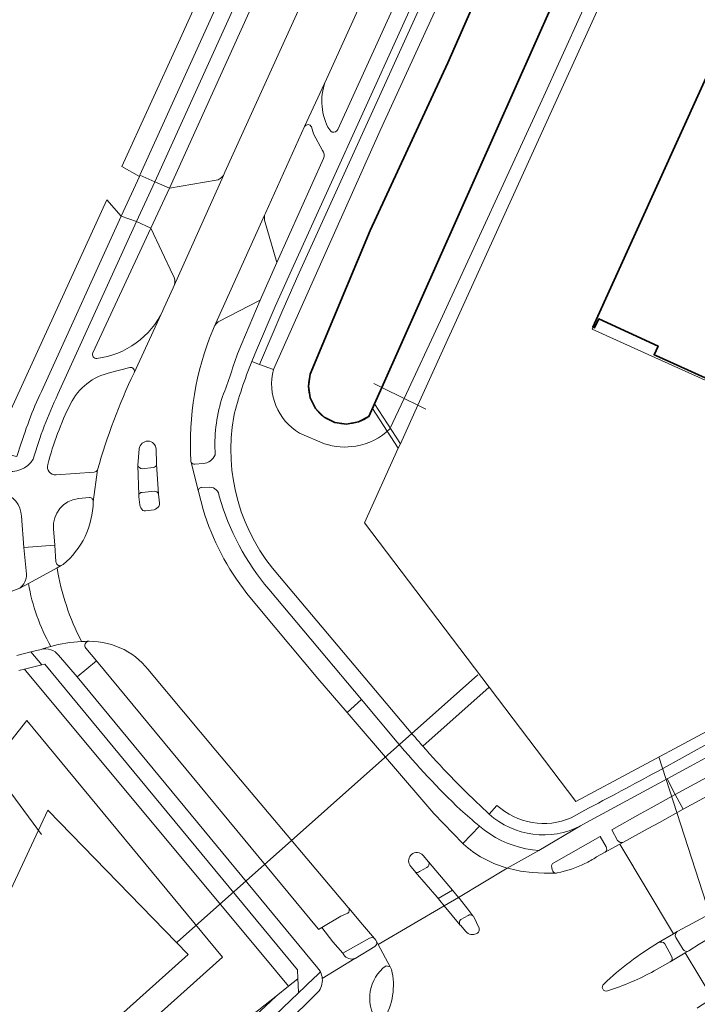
# Model space of a CAD drawing. Extents: x 151587 to 155483, y 462503 to 464608.
# Tile 74 of 236: x 152428 to 152509, y 463931 to 464050. Entities that reach past the tile are written whole.
import ezdxf

# ---------------------------------------------------------------- set-up
doc = ezdxf.new("R2010")
doc.units = 0
doc.header["$LTSCALE"] = 0.5
for name, color, linetype, lineweight in [('B-RO-GK-BESCHOEIING-G', 251, 'GK-BESCHOEIING', 35), ('B-RO-GR-BEPLANTING_CULTUUR_BODEMBEDEKKER-GV', 251, 'CONTINUOUS', 18), ('B-RO-GR-BEPLANTING_CULTUUR_HEESTERS-GV', 251, 'CONTINUOUS', 18), ('B-RO-GR-GROENVOORZIENING-GV', 251, 'CONTINUOUS', 18), ('B-RO-GR-HAAG-GV', 251, 'CONTINUOUS', 13), ('B-RO-IE-TERREINAFSCHEIDING_KUNSTMATIG_HEKWERK-G', 251, 'IE-TERREINAFSCHEIDING-KUNSTMATIG', 18), ('B-RO-KW-KUNSTWERK_DUIKER-G', 251, 'CONTINUOUS', 18), ('B-RO-KW-KUNSTWERK_DUIKER-GV', 251, 'CONTINUOUS', 18), ('B-RO-OG-BEBOUWING-GV', 6, 'CONTINUOUS', 35), ('B-RO-OG-TERREIN_CULTUURSCHEIDING-GV', 251, 'CONTINUOUS', 18), ('B-RO-OG-WATER-GV', 251, 'CONTINUOUS', 18), ('B-RO-OG-WATER_SLOOT-GV', 251, 'CONTINUOUS', 18), ('B-RO-VH-VERHARDING_ASFALT-GV', 251, 'CONTINUOUS', 18), ('B-RO-VH-VERHARDING_BETONSTRAATSTEEN-GV', 251, 'CONTINUOUS', 18), ('B-RO-VH-VERHARDING_TEGEL-GV', 251, 'CONTINUOUS', 18)]:
    doc.layers.add(name, color=color, linetype=linetype, lineweight=lineweight)
doc.linetypes.add('GK-BESCHOEIING', pattern='A,30,-5,[1,NLCS.SHX,S=1,R=0,X=0,Y=0],-5', length=40)
doc.linetypes.add('IE-TERREINAFSCHEIDING-KUNSTMATIG', pattern='A,4,[82,NLCS.SHX,S=0.75,R=90,X=0,Y=0],4,-2', length=10)

msp = doc.modelspace()

# ---------------------------------------------------------------- linework, layer by layer
at = {"layer": 'B-RO-GK-BESCHOEIING-G', "flags": 128}
for points in [[(152470.422, 464003.53), (152469.741, 464002), (152468.472, 464001.349), (152467.027, 464001.073), (152465.623, 464001.286), (152464.334, 464001.93), (152463.299, 464002.983), (152462.666, 464004.26), (152462.43, 464005.675), (152462.664, 464007.109), (152469.882, 464024.443), (152479.234, 464044.671), (152489.815, 464068.736)], [(152494.196, 464056.999), (152471.3, 464005.505)], [(152471.3, 464005.505), (152470.422, 464003.53)]]:
    msp.add_lwpolyline(points, dxfattribs=at)
at = {"layer": 'B-RO-GR-BEPLANTING_CULTUUR_BODEMBEDEKKER-GV', "flags": 128}
for points in [[(152572.047, 463992.498), (152571.85, 463993.936), (152571.066, 463993.588), (152560.332, 463988.824), (152543.417, 463980.812), (152539.731, 463982.111), (152538.538, 463978.646), (152516.745, 463967.386), (152494.667, 463955.579), (152484.218, 463969.361), (152476.22, 463962.251)], [(152504.531, 463959.197), (152511.221, 463962.87)], [(152483.148, 463955.068), (152484.215, 463954.052), (152485.158, 463955.102)], [(152494.127, 463953.604), (152495.751, 463954.506)]]:
    msp.add_lwpolyline(points, dxfattribs=at)
at = {"layer": 'B-RO-GR-BEPLANTING_CULTUUR_BODEMBEDEKKER-GV'}
for points in [[(152476.22, 463962.251, 0.0251388), (152483.148, 463955.068)], [(152495.751, 463954.506, 0.003055), (152504.531, 463959.197)], [(152485.158, 463955.102, 0.2954694), (152494.127, 463953.604)]]:
    msp.add_lwpolyline(points, format="xyb", dxfattribs=at)
at = {"layer": 'B-RO-GR-BEPLANTING_CULTUUR_HEESTERS-GV'}
for points in [[(152455.6, 464008.649, 0.0314267), (152453.424, 464002.024)], [(152461.35, 464000.002, -0.3286882), (152458.21, 464007.665)], [(152453.424, 464002.024, 0.2307624), (152458.941, 463982.726)], [(152472.254, 464000.518, -0.1502767), (152468.159, 463998.44)], [(152468.159, 463998.44, -0.1230988), (152464.391, 463998.718)], [(152475.046, 463963.622, 0.0043267), (152476.22, 463962.251)]]:
    msp.add_lwpolyline(points, format="xyb", dxfattribs=at)
at = {"layer": 'B-RO-GR-BEPLANTING_CULTUUR_HEESTERS-GV', "flags": 128}
for points in [[(152458.21, 464007.665), (152456.536, 464008.296), (152455.6, 464008.649)], [(152476.22, 463962.251), (152484.218, 463969.361), (152469.188, 463989.183), (152473.277, 463998.185), (152473.522, 463998.726), (152475.634, 464003.375), (152473.966, 464004.194), (152472.254, 464000.518)], [(152464.391, 463998.718), (152461.35, 464000.002)], [(152458.941, 463982.726), (152458.95, 463982.715), (152475.046, 463963.622)]]:
    msp.add_lwpolyline(points, dxfattribs=at)
at = {"layer": 'B-RO-GR-GROENVOORZIENING-GV', "flags": 128}
msp.add_lwpolyline([(152528.952, 463968.3), (152522.29, 463964.841), (152515.615, 463961.295), (152506.663, 463956.401), (152507.644, 463954.626), (152513.4, 463957.79), (152519.82, 463961.24), (152532.41, 463967.82), (152539.82, 463971.54), (152551.739, 463977.461)], dxfattribs=at)
at = {"layer": 'B-RO-GR-HAAG-GV', "flags": 128}
msp.add_lwpolyline([(152528.952, 463968.3), (152522.29, 463964.841), (152515.615, 463961.295), (152506.663, 463956.401), (152507.644, 463954.626), (152513.4, 463957.79), (152519.82, 463961.24), (152532.41, 463967.82), (152539.82, 463971.54), (152551.739, 463977.461)], dxfattribs=at)
at = {"layer": 'B-RO-IE-TERREINAFSCHEIDING_KUNSTMATIG_HEKWERK-G', "flags": 128}
for points in [[(152470.314, 464005.99), (152471.3, 464005.505)], [(152471.3, 464005.505), (152473.966, 464004.194)], [(152473.966, 464004.194), (152475.634, 464003.375)], [(152475.634, 464003.375), (152476.585, 464002.907)]]:
    msp.add_lwpolyline(points, dxfattribs=at)
at = {"layer": 'B-RO-KW-KUNSTWERK_DUIKER-G', "flags": 128}
for points in [[(152430.267, 463951.568), (152392.941, 464002.262)], [(152446.607, 463938.585), (152482.88, 463970.857)], [(152516.53, 463924.296), (152504.703, 463960.946)]]:
    msp.add_lwpolyline(points, dxfattribs=at)
at = {"layer": 'B-RO-KW-KUNSTWERK_DUIKER-GV', "flags": 128}
msp.add_lwpolyline([(152470.422, 464003.53), (152470.179, 464002.984), (152473.277, 463998.185), (152473.522, 463998.726)], close=True, dxfattribs=at)
at = {"layer": 'B-RO-OG-BEBOUWING-GV', "flags": 128}
msp.add_lwpolyline([(152520.274, 464064.751), (152496.747, 464012.8), (152496.951, 464012.706), (152497.445, 464013.782), (152504.597, 464010.503), (152504.127, 464009.448), (152504.321, 464009.358), (152539.726, 463993.334)], dxfattribs=at)
at = {"layer": 'B-RO-OG-TERREIN_CULTUURSCHEIDING-GV', "flags": 128}
for points in [[(152439.94, 464032.161), (152442.053, 464030.971), (152442.128, 464031.137), (152490.62, 464138.129), (152489.287, 464141.788), (152488.191, 464138.162), (152486.226, 464133.908), (152476.146, 464112.248), (152466.449, 464090.656), (152458.876, 464073.851), (152446.764, 464047.124)], [(152501.695, 464108.594), (152500.788, 464109.015), (152480.86, 464064.811), (152479.642, 464062.11), (152477.953, 464058.382), (152460.424, 464019.738), (152458.421, 464015.281), (152456.184, 464010.022), (152455.6, 464008.649), (152456.536, 464008.296), (152459.337, 464014.88), (152461.335, 464019.326), (152478.449, 464057.055), (152480.948, 464062.573), (152481.632, 464064.09)], [(152501.695, 464108.594), (152481.632, 464064.09), (152480.948, 464062.573), (152478.449, 464057.055), (152461.335, 464019.326), (152459.337, 464014.88), (152456.536, 464008.296), (152458.21, 464007.665), (152471.082, 464036.505), (152483.113, 464062.707), (152483.54, 464063.636), (152500.675, 464102.705), (152503.017, 464107.98)], [(152430.289, 463972.042), (152428.2, 463971.535), (152428.357, 463971.347), (152458.479, 463935.175), (152460.054, 463933.283), (152461.176, 463934.191), (152461.175, 463934.213), (152461.136, 463935.256), (152430.641, 463972.127)], [(152389.741, 463881.166), (152389.006, 463884.418), (152418.661, 463952.913), (152428.481, 463965.324), (152452.087, 463936.782), (152410.607, 463899.631)]]:
    msp.add_lwpolyline(points, close=True, dxfattribs=at)
for points in [[(152498.066, 464132.148), (152493.096, 464134.4), (152445.679, 464029.547), (152451.302, 464030.5)], [(152452.187, 464031.079), (152452.376, 464031.501), (152497.838, 464131.641), (152498.066, 464132.148)], [(152465.982, 464036.631), (152476.272, 464059.282), (152471.257, 464056.846)], [(152470.749, 464056.276), (152464.601, 464042.713)], [(152461.98, 464036.972), (152457.251, 464026.516), (152457.193, 464026.387)], [(152464.134, 464034.112), (152463.06, 464036.095), (152462.81, 464036.934)], [(152458.61, 464020.599), (152464.262, 464033.12)], [(152430.646, 464005.904), (152439.873, 464026.184), (152438.115, 464028.127), (152425.258, 464000), (152424.559, 463998.471), (152424.421, 463997.77), (152427.261, 463997.171), (152427.817, 463998.79)], [(152457.152, 464025.705), (152458.61, 464020.599)], [(152446.094, 464019.107), (152443.433, 464024.73), (152436.456, 464009.708)], [(152444.891, 464014.8), (152444.895, 464014.808), (152445.01, 464015.063), (152446.127, 464017.539), (152446.245, 464017.802)], [(152453.889, 464009.563), (152454.418, 464010.818), (152456.62, 464016.044), (152451.54, 464013.411)], [(152451.073, 464012.817), (152450.9, 464012.405)], [(152440.897, 464007.922), (152438.564, 464007.305)], [(152448.732, 463996.256), (152449.735, 463996.324)], [(152432.002, 463994.97), (152436.6, 463995.281)], [(152449.168, 463992.968), (152449.729, 463990.791)], [(152450.546, 463993.483), (152449.548, 463993.455)], [(152436.036, 463992.249), (152434.696, 463992.113)], [(152431.7, 463988.47), (152431.84, 463986.503)], [(152431.84, 463986.503), (152431.985, 463984.496)], [(152432.619, 463984.021), (152432.854, 463984.149)], [(152455.028, 463980.66), (152456.782, 463978.534), (152463.57, 463970.42), (152467.096, 463966.308)], [(152467.096, 463966.308), (152468.825, 463967.88), (152457.67, 463981.162)], [(152435.594, 463974.057), (152436.886, 463972.525), (152463.626, 463940.203), (152463.672, 463940.13), (152464.052, 463940.356), (152466.342, 463941.717), (152467.19, 463942.1)], [(152259.662, 463776.08), (152259.482, 463774.65), (152296.055, 463803.689), (152323.299, 463825.353), (152321.556, 463827.553), (152322.845, 463828.57), (152325.229, 463830.351), (152326.479, 463831.345), (152328.111, 463829.179), (152331.39, 463831.787), (152359.568, 463854.028), (152458.564, 463932.077), (152460.054, 463933.283), (152458.479, 463935.175), (152428.357, 463971.347), (152428.2, 463971.535), (152427.524, 463971.371)], [(152467.296, 463942.701), (152467.23, 463942.78), (152454.9, 463957.41), (152451.266, 463961.736), (152443.457, 463971.03)], [(152473.142, 463962.741), (152468.825, 463967.88), (152467.096, 463966.308), (152477.55, 463954.12), (152481.07, 463950.493), (152483.051, 463952.583)], [(152309.807, 463797.474), (152368.765, 463849.249), (152377.796, 463857.241), (152417.256, 463892.162), (152444.14, 463916.24), (152450.84, 463922.51), (152461.23, 463932.47), (152461.202, 463933.504), (152461.176, 463934.191), (152460.054, 463933.283), (152458.564, 463932.077), (152445.292, 463919.645), (152428.472, 463904.627), (152389.465, 463870.1), (152349.682, 463835.038)], [(152349.682, 463835.038), (152389.465, 463870.1), (152428.472, 463904.627), (152445.292, 463919.645), (152458.564, 463932.077), (152359.568, 463854.028)]]:
    msp.add_lwpolyline(points, dxfattribs=at)
at = {"layer": 'B-RO-OG-TERREIN_CULTUURSCHEIDING-GV'}
for points in [[(152464.601, 464042.713, 0.2210294), (152464.795, 464036.913)], [(152462.81, 464036.934, 0.6385397), (152461.98, 464036.972)], [(152464.795, 464036.913, 0.1528824), (152465.312, 464036.318)], [(152465.312, 464036.318, 0.4077285), (152465.982, 464036.631)], [(152464.262, 464033.12, 0.2943961), (152464.134, 464034.112)], [(152451.302, 464030.5, 0.2022037), (152452.187, 464031.079)], [(152457.193, 464026.387, 0.1510095), (152457.152, 464025.705)], [(152446.245, 464017.802, 0.2244422), (152446.094, 464019.107)], [(152436.938, 464009.021, 0.2599633), (152444.891, 464014.8)], [(152451.54, 464013.411, 0.119676), (152451.073, 464012.817)], [(152450.9, 464012.405, 0.1127689), (152448.261, 463996.648)], [(152436.456, 464009.708, 0.6082582), (152436.938, 464009.021)], [(152451.971, 464004.073, 0.0051125), (152453.889, 464009.563)], [(152441.411, 464007.277, 0.6169289), (152440.897, 464007.922)], [(152438.564, 464007.305, 0.2287251), (152433.75, 464003.528)], [(152437.023, 463995.595, -0.0424498), (152441.411, 464007.277)], [(152427.817, 463998.79, -0.0383479), (152430.646, 464005.904)], [(152433.75, 464003.528, 0.0517102), (152431.004, 463996.218)], [(152451.197, 463997.398, -0.0892865), (152451.971, 464004.073)], [(152449.735, 463996.324, 0.284673), (152451.197, 463997.398)], [(152431.004, 463996.218, 0.5324472), (152432.002, 463994.97)], [(152448.261, 463996.648, 0.1118404), (152448.305, 463996.469)], [(152448.305, 463996.469, 0.3308334), (152448.732, 463996.256)], [(152436.6, 463995.281, 0.2729779), (152437.023, 463995.595)], [(152449.548, 463993.455, 0.4601737), (152449.168, 463992.968)], [(152451.686, 463992.385, 0.3932039), (152450.546, 463993.483)], [(152434.696, 463992.113, 0.4008086), (152431.7, 463988.47)], [(152432.854, 463984.149, 0.2195306), (152436.485, 463991.724)], [(152436.485, 463991.724, 0.4209452), (152436.036, 463992.249)], [(152457.67, 463981.162, -0.1078084), (152451.686, 463992.385)], [(152449.729, 463990.791, 0.0912707), (152455.028, 463980.66)], [(152431.985, 463984.496, 0.4751324), (152432.619, 463984.021)], [(152435.985, 463974.89, 0.6373419), (152435.594, 463974.057)], [(152443.457, 463971.03, 0.2476073), (152435.985, 463974.89)], [(152480.763, 463954.58, -0.0292743), (152473.142, 463962.741)], [(152483.051, 463952.583, 0.0039649), (152480.763, 463954.58)], [(152467.19, 463942.1, 0.3995257), (152467.296, 463942.701)]]:
    msp.add_lwpolyline(points, format="xyb", dxfattribs=at)
at = {"layer": 'B-RO-OG-WATER-GV', "flags": 128}
for points in [[(152469.749, 464002.017), (152470.179, 464002.984), (152470.422, 464003.53), (152471.3, 464005.505), (152494.196, 464056.999), (152508.268, 464087.828), (152514.964, 464102.497), (152513.142, 464103.322), (152506.807, 464106.242), (152489.815, 464068.736)], [(152489.815, 464068.736), (152479.234, 464044.671), (152469.882, 464024.443), (152462.664, 464007.109)]]:
    msp.add_lwpolyline(points, dxfattribs=at)
for points in [[(152520.696, 464065.683), (152526.273, 464078.001), (152512.398, 464084.317), (152475.634, 464003.375), (152473.522, 463998.726), (152473.277, 463998.185), (152469.188, 463989.183), (152484.218, 463969.361), (152494.667, 463955.579), (152516.745, 463967.386), (152538.538, 463978.646), (152539.731, 463982.111), (152543.417, 463980.812), (152560.332, 463988.824), (152571.066, 463993.588), (152570.849, 463994.779), (152569.331, 463996.511), (152554.911, 464002.466), (152548.839, 463989.04), (152503.408, 464009.504), (152496.636, 464012.554), (152496.747, 464012.8), (152520.274, 464064.751)], [(152431.021, 463954.511), (152407.255, 463903.674), (152408.612, 463901.872), (152447.937, 463937.093)]]:
    msp.add_lwpolyline(points, close=True, dxfattribs=at)
at = {"layer": 'B-RO-OG-WATER-GV'}
msp.add_lwpolyline([(152462.664, 464007.109, 0.7392042), (152469.749, 464002.017)], format="xyb", dxfattribs=at)
at = {"layer": 'B-RO-OG-WATER_SLOOT-GV', "flags": 128}
for points in [[(152511.06, 464126.098), (152503.017, 464107.98), (152500.675, 464102.705), (152483.54, 464063.636), (152483.113, 464062.707), (152471.082, 464036.505), (152458.21, 464007.665)], [(152462.664, 464007.109), (152469.882, 464024.443), (152479.234, 464044.671), (152489.815, 464068.736), (152506.807, 464106.242), (152514.384, 464122.968), (152516.103, 464124.461), (152517.562, 464124.896), (152518.857, 464124.867), (152519.767, 464124.811), (152520.326, 464124.277), (152521.236, 464123.677), (152521.852, 464122.554)], [(152472.254, 464000.518), (152473.966, 464004.194), (152478.344, 464013.594), (152490.603, 464040.208), (152497.745, 464055.94), (152507.433, 464077.683), (152511.559, 464086.365), (152518.993, 464102.006), (152526.173, 464120.43)], [(152522.632, 464119.429), (152514.964, 464102.497), (152508.268, 464087.828), (152494.196, 464056.999), (152471.3, 464005.505), (152470.422, 464003.53), (152470.179, 464002.984), (152469.749, 464002.017)], [(152461.35, 464000.002), (152464.391, 463998.718)]]:
    msp.add_lwpolyline(points, dxfattribs=at)
at = {"layer": 'B-RO-OG-WATER_SLOOT-GV'}
for points in [[(152458.21, 464007.665, 0.3286882), (152461.35, 464000.002)], [(152469.749, 464002.017, -0.7392042), (152462.664, 464007.109)], [(152468.159, 463998.44, 0.1502767), (152472.254, 464000.518)], [(152464.391, 463998.718, 0.1230988), (152468.159, 463998.44)]]:
    msp.add_lwpolyline(points, format="xyb", dxfattribs=at)
at = {"layer": 'B-RO-OG-WATER_SLOOT-GV', "flags": 128}
for points in [[(152410.607, 463899.631), (152452.087, 463936.782), (152428.481, 463965.324), (152418.661, 463952.913), (152389.006, 463884.418), (152389.741, 463881.166)], [(152431.021, 463954.511), (152447.937, 463937.093), (152408.612, 463901.872), (152407.255, 463903.674)]]:
    msp.add_lwpolyline(points, close=True, dxfattribs=at)
at = {"layer": 'B-RO-VH-VERHARDING_ASFALT-GV', "flags": 128}
for points in [[(152450.9, 464012.405), (152451.073, 464012.817), (152457.193, 464026.387), (152457.251, 464026.516), (152461.98, 464036.972), (152464.601, 464042.713), (152470.749, 464056.276), (152476.734, 464069.532), (152480.241, 464077.276), (152498.769, 464118.164), (152503.576, 464128.708), (152503.701, 464128.962), (152503.814, 464129.221), (152503.911, 464129.486), (152503.994, 464129.671), (152504.554, 464130.388), (152505.169, 464131.057), (152505.837, 464131.674), (152506.553, 464132.234), (152507.313, 464132.735), (152508.11, 464133.172), (152508.94, 464133.543), (152508.966, 464133.553)], [(152498.066, 464132.148), (152497.838, 464131.641), (152452.376, 464031.501), (152452.187, 464031.079), (152446.245, 464017.802), (152446.127, 464017.539), (152445.01, 464015.063), (152444.895, 464014.808), (152444.891, 464014.8), (152441.411, 464007.277)], [(152441.987, 463992.547), (152441.862, 463996.102), (152442.043, 463998.119)], [(152444.088, 463998.077), (152444.131, 463996.34), (152444.136, 463996.267), (152444.361, 463992.656), (152444.489, 463991.552)], [(152449.729, 463990.791), (152449.168, 463992.968), (152448.305, 463996.469)], [(152437.023, 463995.595), (152436.485, 463991.724)], [(152442.093, 463991.361), (152441.994, 463992.335), (152441.987, 463992.547)], [(152443.824, 463990.77), (152442.787, 463990.623)], [(152431.985, 463984.496), (152431.84, 463986.503), (152428.14, 463986.209), (152428.435, 463983.002)], [(152507.644, 463954.626), (152504.768, 463953.045), (152503.418, 463952.303), (152500.429, 463950.66), (152499.98, 463950.413), (152506.476, 463939.615), (152506.908, 463939.871), (152508.175, 463940.57), (152527.484, 463950.925), (152551.807, 463963.252), (152571.777, 463973.202), (152580.391, 463977.956), (152584.896, 463980.118), (152581.24, 463987.062), (152578.312, 463985.724), (152575.072, 463984.658), (152564.694, 463981.836), (152559.348, 463980.462)], [(152432.854, 463984.149), (152432.619, 463984.021), (152432.136, 463983.757)], [(152427.622, 463981.296), (152428.666, 463981.865), (152432.136, 463983.757), (152432.619, 463984.021)], [(152432.136, 463983.757), (152428.666, 463981.865)], [(152428.666, 463981.865), (152427.622, 463981.296), (152426.6, 463980.887), (152420.706, 463979.113), (152419.676, 463978.806), (152418.681, 463978.402), (152417.729, 463977.903), (152416.83, 463977.315), (152415.992, 463976.643), (152415.222, 463975.893), (152414.528, 463975.073), (152414.078, 463974.541), (152411.432, 463968.747), (152410.705, 463967.268), (152410.155, 463966.065), (152399.069, 463942.11)], [(152481.15, 463950.41), (152481.07, 463950.493), (152477.55, 463954.12), (152467.096, 463966.308), (152463.57, 463970.42), (152456.782, 463978.534), (152455.028, 463980.66)], [(152551.739, 463977.461), (152539.82, 463971.54), (152532.41, 463967.82), (152519.82, 463961.24), (152513.4, 463957.79), (152507.644, 463954.626)], [(152427.294, 463973.183), (152428.972, 463973.608), (152430.193, 463973.917)], [(152436.886, 463972.525), (152435.594, 463974.057)], [(152432.317, 463973.203), (152434.532, 463970.599), (152436.886, 463972.525)], [(152443.457, 463971.03), (152451.266, 463961.736), (152454.9, 463957.41), (152467.23, 463942.78), (152467.296, 463942.701), (152468.953, 463940.734), (152470.387, 463939.031), (152470.56, 463938.83), (152470.65, 463938.661), (152470.835, 463938.316), (152478.806, 463942.974), (152478.285, 463943.624), (152477.952, 463944.013), (152475.31, 463947.098), (152475.293, 463947.115)], [(152504.67, 463938.546), (152506.476, 463939.615), (152499.98, 463950.413), (152498.143, 463949.403), (152497.19, 463948.88)], [(152474.761, 463949.07), (152474.861, 463949.16)], [(152476.26, 463949.06), (152476.925, 463948.29), (152476.931, 463948.279), (152479.803, 463944.886), (152480.54, 463943.98), (152486.416, 463947.542), (152486.149, 463947.608)], [(152475.22, 463947.22), (152474.781, 463947.74)], [(152492.273, 463946.939), (152490.849, 463946.904), (152489.426, 463946.985), (152488.015, 463947.181), (152486.625, 463947.491), (152486.416, 463947.542), (152480.54, 463943.98), (152480.659, 463943.853), (152481.659, 463942.6), (152482.265, 463941.79)], [(152481.42, 463939.88), (152480.76, 463940.64), (152480.75, 463940.655), (152478.806, 463942.974), (152470.835, 463938.316), (152472.283, 463935.612), (152472.453, 463935.294)], [(152482.37, 463941.65), (152483.019, 463940.283)], [(152482.84, 463939.7), (152482.68, 463939.62)], [(152506.908, 463939.871), (152506.476, 463939.615), (152504.67, 463938.546)], [(152507.61, 463937.712), (152506.747, 463939.164)], [(152470.43, 463938.08), (152468.06, 463936.63), (152468.046, 463936.625), (152468.036, 463936.622), (152464.109, 463934.218)], [(152471.794, 463935.752), (152472.283, 463935.612), (152470.835, 463938.316), (152470.65, 463938.661)], [(152505.397, 463938.408), (152506.227, 463936.902)], [(152509.573, 463938.344), (152508.305, 463937.565), (152508.291, 463937.557), (152507.86, 463937.299), (152511.156, 463931.846)], [(152509.299, 463930.651), (152509.338, 463930.682), (152511.156, 463931.846), (152507.86, 463937.299), (152506.067, 463936.226), (152506.051, 463936.216), (152504.123, 463935.135)], [(152506.067, 463936.226), (152507.86, 463937.299), (152508.291, 463937.557)], [(152463.584, 463932.562), (152462.001, 463930.984), (152445.65, 463915.41), (152438.785, 463909.378), (152418.565, 463891.267), (152393.812, 463869.23), (152378.814, 463856.089), (152339.716, 463821.827), (152284.067, 463772.639), (152274.302, 463763.882), (152275.897, 463761.989), (152329.691, 463809.54), (152370.04, 463845.137), (152380.414, 463854.271)]]:
    msp.add_lwpolyline(points, dxfattribs=at)
at = {"layer": 'B-RO-VH-VERHARDING_ASFALT-GV'}
for points in [[(152448.261, 463996.648, -0.1127689), (152450.9, 464012.405)], [(152441.411, 464007.277, 0.0424498), (152437.023, 463995.595)], [(152442.043, 463998.119, -0.9183417), (152444.088, 463998.077)], [(152448.305, 463996.469, -0.1118404), (152448.261, 463996.648)], [(152436.485, 463991.724, -0.2195306), (152432.854, 463984.149)], [(152442.486, 463990.688, -0.2306274), (152442.093, 463991.361)], [(152444.42, 463991.218, -0.1668444), (152443.824, 463990.77)], [(152444.489, 463991.552, -0.1408909), (152444.42, 463991.218)], [(152442.787, 463990.623, -0.2560693), (152442.486, 463990.688)], [(152455.028, 463980.66, -0.0912707), (152449.729, 463990.791)], [(152432.619, 463984.021, -0.4751324), (152431.985, 463984.496)], [(152428.435, 463983.002, -0.2338475), (152427.622, 463981.296)], [(152432.136, 463983.757, 0.0808622), (152435.081, 463974.87)], [(152435.081, 463974.87, -0.0808622), (152432.136, 463983.757)], [(152431.36, 463974.28, -0.0817732), (152428.666, 463981.865)], [(152428.666, 463981.865, 0.0817732), (152431.36, 463974.28)], [(152435.081, 463974.87, 0.0546617), (152431.36, 463974.28)], [(152431.36, 463974.28, -0.0546617), (152435.081, 463974.87)], [(152435.081, 463974.87, -0.0132678), (152435.985, 463974.89)], [(152435.985, 463974.89, 0.0132678), (152435.081, 463974.87)], [(152435.594, 463974.057, -0.6373419), (152435.985, 463974.89)], [(152435.985, 463974.89, -0.2476073), (152443.457, 463971.03)], [(152430.193, 463973.917, -0.0181086), (152431.36, 463974.28)], [(152431.36, 463974.28, 0.0181086), (152430.193, 463973.917)], [(152430.193, 463973.917, -0.3031324), (152432.317, 463973.203)], [(152486.149, 463947.608, -0.1116423), (152481.15, 463950.41)], [(152474.781, 463947.74, -0.3759453), (152474.761, 463949.07)], [(152474.861, 463949.16, -0.4403639), (152476.26, 463949.06)], [(152497.19, 463948.88, -0.0298429), (152495.778, 463948.084)], [(152495.778, 463948.084, -0.0646269), (152492.432, 463946.95)], [(152475.293, 463947.115, -0.0890322), (152475.22, 463947.22)], [(152492.432, 463946.95, -0.0818046), (152492.273, 463946.939)], [(152482.265, 463941.79, -0.0937144), (152482.37, 463941.65)], [(152483.019, 463940.283, -0.3142854), (152482.84, 463939.7)], [(152482.68, 463939.62, -0.3411552), (152481.42, 463939.88)], [(152506.747, 463939.164, -0.4058315), (152506.908, 463939.871)], [(152470.65, 463938.661, -0.3784839), (152470.43, 463938.08)], [(152498.04, 463933.531, -0.0562492), (152504.67, 463938.546)], [(152504.67, 463938.546, -0.3713259), (152505.397, 463938.408)], [(152506.227, 463936.902, -0.4113093), (152506.067, 463936.226)], [(152508.291, 463937.557, -0.3921433), (152507.61, 463937.712)], [(152470.683, 463929.141, -0.4070679), (152471.794, 463935.752)], [(152464.109, 463934.218, -0.2058993), (152463.584, 463932.562)], [(152472.453, 463935.294, -0.1986475), (152471.538, 463929.258)], [(152504.123, 463935.135, -0.0506431), (152498.518, 463932.739)], [(152497.919, 463932.97, -0.3437984), (152498.04, 463933.531)], [(152498.518, 463932.739, -0.3994648), (152497.919, 463932.97)]]:
    msp.add_lwpolyline(points, format="xyb", dxfattribs=at)
at = {"layer": 'B-RO-VH-VERHARDING_BETONSTRAATSTEEN-GV', "flags": 128}
for points in [[(152451.302, 464030.5), (152445.679, 464029.547)], [(152446.245, 464017.802), (152452.187, 464031.079)], [(152445.679, 464029.547), (152443.433, 464024.73), (152446.094, 464019.107)], [(152457.193, 464026.387), (152451.073, 464012.817)], [(152451.54, 464013.411), (152456.62, 464016.044), (152458.61, 464020.599), (152457.152, 464025.705)], [(152442.043, 463998.119), (152441.862, 463996.102)], [(152444.136, 463996.267), (152444.131, 463996.34), (152444.088, 463998.077)], [(152442.375, 463995.707), (152443.71, 463995.842)], [(152441.987, 463992.547), (152441.994, 463992.335), (152442.093, 463991.361)], [(152443.82, 463993.002), (152442.381, 463992.847)], [(152444.489, 463991.552), (152444.361, 463992.656)], [(152442.787, 463990.623), (152443.824, 463990.77)], [(152508.291, 463937.557), (152508.305, 463937.565), (152509.573, 463938.344), (152520.178, 463944.531), (152547.228, 463959.427), (152557.647, 463964.986), (152572.368, 463972.419), (152590.575, 463980.924), (152589.882, 463982.51), (152584.896, 463980.118), (152580.391, 463977.956), (152571.777, 463973.202), (152551.807, 463963.252), (152527.484, 463950.925), (152508.175, 463940.57), (152506.908, 463939.871)], [(152499.028, 463952.139), (152502.451, 463954.074), (152503.77, 463954.82), (152506.663, 463956.401), (152505.684, 463958.313), (152496.417, 463953.285), (152495.261, 463952.615), (152490.222, 463949.644), (152486.416, 463947.542), (152486.625, 463947.491), (152488.015, 463947.181), (152489.426, 463946.985), (152490.849, 463946.904), (152492.273, 463946.939)], [(152500.429, 463950.66), (152503.418, 463952.303), (152504.768, 463953.045), (152507.644, 463954.626), (152506.663, 463956.401), (152503.77, 463954.82), (152502.451, 463954.074)], [(152502.451, 463954.074), (152499.028, 463952.139), (152499.703, 463950.874)], [(152499.703, 463950.874), (152499.028, 463952.139)], [(152497.604, 463951.334), (152492.018, 463948.175)], [(152492.018, 463948.175), (152497.604, 463951.334), (152498.336, 463950.09)], [(152498.336, 463950.09), (152497.604, 463951.334)], [(152498.143, 463949.403), (152499.98, 463950.413), (152500.429, 463950.66)], [(152474.861, 463949.16), (152474.761, 463949.07)], [(152476.931, 463948.279), (152476.925, 463948.29), (152476.26, 463949.06)], [(152497.19, 463948.88), (152498.143, 463949.403)], [(152474.781, 463947.74), (152475.22, 463947.22)], [(152475.85, 463947.12), (152476.72, 463947.62)], [(152491.77, 463947.605), (152491.84, 463947.32)], [(152491.84, 463947.32), (152491.77, 463947.605)], [(152475.293, 463947.115), (152475.31, 463947.098)], [(152481.681, 463941.82), (152480.831, 463941.35)], [(152483.019, 463940.283), (152482.37, 463941.65)], [(152480.75, 463940.655), (152480.76, 463940.64), (152481.42, 463939.88)], [(152469.801, 463939.08), (152466.6, 463937.26), (152466.7, 463937.07)], [(152470.65, 463938.661), (152470.56, 463938.83), (152470.387, 463939.031)], [(152482.68, 463939.62), (152482.84, 463939.7)], [(152506.747, 463939.164), (152507.61, 463937.712)], [(152468.036, 463936.622), (152468.046, 463936.625), (152468.06, 463936.63), (152470.43, 463938.08)], [(152506.227, 463936.902), (152505.397, 463938.408)], [(152472.453, 463935.294), (152472.283, 463935.612), (152471.794, 463935.752)], [(152504.123, 463935.135), (152506.051, 463936.216), (152506.067, 463936.226)]]:
    msp.add_lwpolyline(points, dxfattribs=at)
at = {"layer": 'B-RO-VH-VERHARDING_BETONSTRAATSTEEN-GV'}
for points in [[(152452.187, 464031.079, -0.2022037), (152451.302, 464030.5)], [(152457.152, 464025.705, -0.1510095), (152457.193, 464026.387)], [(152446.094, 464019.107, -0.2244422), (152446.245, 464017.802)], [(152451.073, 464012.817, -0.119676), (152451.54, 464013.411)], [(152444.088, 463998.077, 0.9183417), (152442.043, 463998.119)], [(152441.862, 463996.102, 0.2622655), (152442.375, 463995.707)], [(152443.71, 463995.842, 0.4007061), (152444.136, 463996.267)], [(152442.381, 463992.847, 0.3570454), (152441.987, 463992.547)], [(152444.361, 463992.656, 0.3101624), (152443.82, 463993.002)], [(152442.093, 463991.361, 0.2306274), (152442.486, 463990.688)], [(152443.824, 463990.77, 0.1668444), (152444.42, 463991.218)], [(152444.42, 463991.218, 0.1408909), (152444.489, 463991.552)], [(152442.486, 463990.688, 0.2560693), (152442.787, 463990.623)], [(152499.703, 463950.874, 0.3470025), (152500.429, 463950.66)], [(152500.429, 463950.66, -0.3470025), (152499.703, 463950.874)], [(152498.143, 463949.403, 0.4178997), (152498.336, 463950.09)], [(152498.336, 463950.09, -0.4178997), (152498.143, 463949.403)], [(152474.761, 463949.07, 0.3759453), (152474.781, 463947.74)], [(152476.26, 463949.06, 0.4403639), (152474.861, 463949.16)], [(152495.778, 463948.084, 0.0298429), (152497.19, 463948.88)], [(152476.72, 463947.62, 0.4085786), (152476.931, 463948.279)], [(152492.018, 463948.175, 0.3329057), (152491.77, 463947.605)], [(152491.77, 463947.605, -0.3329057), (152492.018, 463948.175)], [(152491.84, 463947.32, 0.3267042), (152492.273, 463946.939)], [(152492.273, 463946.939, -0.3267042), (152491.84, 463947.32)], [(152492.432, 463946.95, 0.0646269), (152495.778, 463948.084)], [(152475.22, 463947.22, 0.0890322), (152475.293, 463947.115)], [(152475.31, 463947.098, 0.4111842), (152475.85, 463947.12)], [(152492.273, 463946.939, 0.0818046), (152492.432, 463946.95)], [(152480.831, 463941.35, 0.381314), (152480.75, 463940.655)], [(152482.265, 463941.79, 0.3561047), (152481.681, 463941.82)], [(152482.37, 463941.65, 0.0937144), (152482.265, 463941.79)], [(152482.84, 463939.7, 0.3142854), (152483.019, 463940.283)], [(152470.387, 463939.031, 0.3053244), (152469.801, 463939.08)], [(152481.42, 463939.88, 0.3411552), (152482.68, 463939.62)], [(152506.908, 463939.871, 0.4058315), (152506.747, 463939.164)], [(152470.43, 463938.08, 0.3784839), (152470.65, 463938.661)], [(152504.67, 463938.546, 0.0562492), (152498.04, 463933.531)], [(152505.397, 463938.408, 0.3713259), (152504.67, 463938.546)], [(152466.7, 463937.07, 0.3384207), (152468.036, 463936.622)], [(152506.067, 463936.226, 0.4113093), (152506.227, 463936.902)], [(152507.61, 463937.712, 0.3921433), (152508.291, 463937.557)], [(152471.794, 463935.752, 0.4070679), (152470.683, 463929.141)], [(152471.538, 463929.258, 0.1986475), (152472.453, 463935.294)], [(152498.518, 463932.739, 0.0506431), (152504.123, 463935.135)], [(152498.04, 463933.531, 0.3437984), (152497.919, 463932.97)], [(152497.919, 463932.97, 0.3994648), (152498.518, 463932.739)]]:
    msp.add_lwpolyline(points, format="xyb", dxfattribs=at)
at = {"layer": 'B-RO-VH-VERHARDING_BETONSTRAATSTEEN-GV', "flags": 128}
msp.add_lwpolyline([(152480.54, 463943.98), (152479.803, 463944.886), (152478.08, 463943.88), (152478.285, 463943.624), (152478.806, 463942.974)], close=True, dxfattribs=at)
at = {"layer": 'B-RO-VH-VERHARDING_TEGEL-GV', "flags": 128}
for points in [[(152442.128, 464031.137), (152443.93, 464030.324), (152493.542, 464139.836), (152489.287, 464141.788), (152490.62, 464138.129)], [(152493.542, 464139.836), (152443.93, 464030.324), (152445.679, 464029.547), (152493.096, 464134.4), (152495.311, 464139.314), (152493.674, 464140.126), (152493.645, 464140.063)], [(152441.713, 464025.536), (152443.93, 464030.324), (152442.128, 464031.137), (152442.053, 464030.971), (152439.873, 464026.184)], [(152443.433, 464024.73), (152445.679, 464029.547), (152443.93, 464030.324), (152441.713, 464025.536)]]:
    msp.add_lwpolyline(points, close=True, dxfattribs=at)
for points in [[(152455.6, 464008.649), (152456.184, 464010.022), (152458.421, 464015.281), (152460.424, 464019.738), (152477.953, 464058.382), (152479.642, 464062.11), (152480.86, 464064.811), (152500.788, 464109.015), (152509.047, 464127.335), (152510.503, 464130.532), (152508.795, 464131.256)], [(152508.795, 464131.256), (152507.444, 464128.031), (152507.435, 464128.01), (152477.973, 464062.974), (152476.272, 464059.282), (152465.982, 464036.631)], [(152464.601, 464042.713), (152461.98, 464036.972)], [(152462.81, 464036.934), (152463.06, 464036.095), (152464.134, 464034.112)], [(152464.262, 464033.12), (152458.61, 464020.599), (152456.62, 464016.044), (152454.418, 464010.818), (152453.889, 464009.563)], [(152439.873, 464026.184), (152430.646, 464005.904)], [(152432.225, 464004.69), (152441.713, 464025.536), (152439.873, 464026.184)], [(152436.456, 464009.708), (152443.433, 464024.73), (152441.713, 464025.536), (152432.225, 464004.69)], [(152441.411, 464007.277), (152444.891, 464014.8)], [(152438.564, 464007.305), (152440.897, 464007.922)], [(152427.817, 463998.79), (152427.261, 463997.171), (152424.421, 463997.77), (152424.144, 463997.828), (152422.165, 463998.246), (152406.205, 464001.613), (152405.572, 464001.084), (152406.205, 464000.307)], [(152441.862, 463996.102), (152441.987, 463992.547)], [(152444.361, 463992.656), (152444.136, 463996.267)], [(152448.305, 463996.469), (152449.168, 463992.968)], [(152449.735, 463996.324), (152448.732, 463996.256)], [(152436.6, 463995.281), (152432.002, 463994.97)], [(152436.485, 463991.724), (152437.023, 463995.595)], [(152443.71, 463995.842), (152442.375, 463995.707)], [(152442.381, 463992.847), (152443.82, 463993.002)], [(152449.548, 463993.455), (152450.546, 463993.483)], [(152434.696, 463992.113), (152436.036, 463992.249)], [(152427.839, 463989.974), (152428.14, 463986.209), (152431.84, 463986.503), (152431.7, 463988.47)], [(152428.435, 463983.002), (152428.14, 463986.209), (152427.839, 463989.974)], [(152475.046, 463963.622), (152458.95, 463982.715), (152458.941, 463982.726)], [(152457.67, 463981.162), (152468.825, 463967.88), (152473.142, 463962.741)], [(152428.2, 463971.535), (152430.289, 463972.042), (152428.972, 463973.608), (152427.294, 463973.183)], [(152430.193, 463973.917), (152428.972, 463973.608), (152430.289, 463972.042), (152430.641, 463972.127), (152461.136, 463935.256), (152461.175, 463934.213), (152461.176, 463934.191), (152461.202, 463933.504), (152461.23, 463932.47), (152462.019, 463933.231), (152462.334, 463933.533), (152463.597, 463934.738), (152463.878, 463935.005)], [(152463.566, 463935.463), (152434.532, 463970.599), (152432.317, 463973.203)], [(152466.7, 463937.07), (152466.6, 463937.26), (152465.374, 463938.649), (152464.052, 463940.356), (152463.672, 463940.13), (152463.626, 463940.203), (152436.886, 463972.525), (152434.532, 463970.599), (152463.566, 463935.463)], [(152427.524, 463971.371), (152428.2, 463971.535)], [(152495.261, 463952.615), (152496.417, 463953.285), (152505.684, 463958.313), (152508.509, 463959.845), (152514.681, 463963.19), (152521.735, 463966.926), (152529.801, 463971.1)], [(152529.801, 463971.1), (152521.735, 463966.926), (152514.681, 463963.19), (152508.509, 463959.845), (152505.684, 463958.313), (152506.663, 463956.401), (152515.615, 463961.295), (152522.29, 463964.841), (152528.952, 463968.3)], [(152511.221, 463962.87), (152504.531, 463959.197)], [(152484.215, 463954.052), (152483.148, 463955.068)], [(152485.158, 463955.102), (152484.215, 463954.052)], [(152495.751, 463954.506), (152494.127, 463953.604)], [(152490.222, 463949.644), (152489.437, 463949.732), (152488.661, 463949.867), (152487.896, 463950.05), (152487.142, 463950.28), (152486.405, 463950.557), (152485.686, 463950.878), (152484.988, 463951.243), (152484.314, 463951.65), (152483.667, 463952.099), (152483.051, 463952.583), (152481.07, 463950.493), (152481.15, 463950.41)], [(152483.051, 463952.583), (152483.667, 463952.099), (152484.314, 463951.65), (152484.988, 463951.243), (152485.686, 463950.878), (152486.405, 463950.557), (152487.142, 463950.28), (152487.896, 463950.05), (152488.661, 463949.867), (152489.437, 463949.732), (152490.222, 463949.644), (152495.261, 463952.615)], [(152486.149, 463947.608), (152486.416, 463947.542), (152490.222, 463949.644)], [(152476.72, 463947.62), (152475.85, 463947.12)], [(152478.285, 463943.624), (152478.08, 463943.88), (152479.803, 463944.886), (152476.931, 463948.279)], [(152475.31, 463947.098), (152477.952, 463944.013), (152478.285, 463943.624)], [(152480.54, 463943.98), (152478.806, 463942.974), (152480.75, 463940.655)], [(152482.265, 463941.79), (152481.659, 463942.6), (152480.659, 463943.853), (152480.54, 463943.98)], [(152470.387, 463939.031), (152468.953, 463940.734), (152467.296, 463942.701)], [(152467.19, 463942.1), (152466.342, 463941.717), (152464.052, 463940.356), (152465.374, 463938.649), (152466.6, 463937.26), (152469.801, 463939.08)], [(152480.831, 463941.35), (152481.681, 463941.82)], [(152464.109, 463934.218), (152468.036, 463936.622)], [(152463.878, 463935.005), (152463.597, 463934.738), (152462.334, 463933.533), (152462.019, 463933.231), (152461.23, 463932.47), (152450.84, 463922.51), (152444.14, 463916.24), (152417.256, 463892.162), (152377.796, 463857.241), (152368.765, 463849.249), (152309.807, 463797.474), (152277.39, 463768.866), (152273.305, 463765.064), (152274.302, 463763.882), (152284.067, 463772.639), (152339.716, 463821.827), (152378.814, 463856.089), (152393.812, 463869.23), (152418.565, 463891.267), (152438.785, 463909.378), (152445.65, 463915.41), (152462.001, 463930.984), (152463.584, 463932.562)]]:
    msp.add_lwpolyline(points, dxfattribs=at)
at = {"layer": 'B-RO-VH-VERHARDING_TEGEL-GV'}
for points in [[(152464.795, 464036.913, -0.2210294), (152464.601, 464042.713)], [(152461.98, 464036.972, -0.6385397), (152462.81, 464036.934)], [(152465.312, 464036.318, -0.1528824), (152464.795, 464036.913)], [(152465.982, 464036.631, -0.4077285), (152465.312, 464036.318)], [(152464.134, 464034.112, -0.2943961), (152464.262, 464033.12)], [(152444.891, 464014.8, -0.2599633), (152436.938, 464009.021)], [(152436.938, 464009.021, -0.6082582), (152436.456, 464009.708)], [(152453.889, 464009.563, -0.0051125), (152451.971, 464004.073)], [(152440.897, 464007.922, -0.6169289), (152441.411, 464007.277)], [(152453.424, 464002.024, -0.0314267), (152455.6, 464008.649)], [(152433.75, 464003.528, -0.2287251), (152438.564, 464007.305)], [(152430.646, 464005.904, 0.0383479), (152427.817, 463998.79)], [(152432.225, 464004.69, 0.0363836), (152429.243, 463996.879)], [(152429.243, 463996.879, -0.0363836), (152432.225, 464004.69)], [(152431.004, 463996.218, -0.0517102), (152433.75, 464003.528)], [(152451.971, 464004.073, 0.0892865), (152451.197, 463997.398)], [(152458.941, 463982.726, -0.2307624), (152453.424, 464002.024)], [(152451.197, 463997.398, -0.284673), (152449.735, 463996.324)], [(152429.243, 463996.879, -0.3251882), (152425.812, 463995.447)], [(152425.812, 463995.447, 0.3251882), (152429.243, 463996.879)], [(152432.002, 463994.97, -0.5324472), (152431.004, 463996.218)], [(152442.375, 463995.707, -0.2622655), (152441.862, 463996.102)], [(152444.136, 463996.267, -0.4007061), (152443.71, 463995.842)], [(152448.732, 463996.256, -0.3308334), (152448.305, 463996.469)], [(152437.023, 463995.595, -0.2729779), (152436.6, 463995.281)], [(152425.513, 463992.819, -0.3332057), (152427.839, 463989.974)], [(152427.839, 463989.974, 0.3332057), (152425.513, 463992.819)], [(152441.987, 463992.547, -0.3570454), (152442.381, 463992.847)], [(152443.82, 463993.002, -0.3101624), (152444.361, 463992.656)], [(152449.168, 463992.968, -0.4601737), (152449.548, 463993.455)], [(152450.546, 463993.483, -0.3932039), (152451.686, 463992.385)], [(152431.7, 463988.47, -0.4008086), (152434.696, 463992.113)], [(152436.036, 463992.249, -0.4209452), (152436.485, 463991.724)], [(152451.686, 463992.385, 0.1078084), (152457.67, 463981.162)], [(152427.622, 463981.296, 0.2338475), (152428.435, 463983.002)], [(152432.317, 463973.203, 0.3031324), (152430.193, 463973.917)], [(152473.142, 463962.741, 0.0292743), (152480.763, 463954.58)], [(152476.22, 463962.251, -0.0043267), (152475.046, 463963.622)], [(152483.148, 463955.068, -0.0251388), (152476.22, 463962.251)], [(152504.531, 463959.197, -0.003055), (152495.751, 463954.506)], [(152480.763, 463954.58, -0.0039649), (152483.051, 463952.583)], [(152494.127, 463953.604, -0.2954694), (152485.158, 463955.102)], [(152484.215, 463954.052, 0.3082452), (152495.261, 463952.615)], [(152495.261, 463952.615, -0.3082452), (152484.215, 463954.052)], [(152481.15, 463950.41, 0.1116423), (152486.149, 463947.608)], [(152476.931, 463948.279, -0.4085786), (152476.72, 463947.62)], [(152475.85, 463947.12, -0.4111842), (152475.31, 463947.098)], [(152467.296, 463942.701, -0.3995257), (152467.19, 463942.1)], [(152480.75, 463940.655, -0.381314), (152480.831, 463941.35)], [(152481.681, 463941.82, -0.3561047), (152482.265, 463941.79)], [(152469.801, 463939.08, -0.3053244), (152470.387, 463939.031)], [(152468.036, 463936.622, -0.3384207), (152466.7, 463937.07)], [(152463.566, 463935.463, -0.062076), (152463.878, 463935.005)], [(152463.878, 463935.005, 0.062076), (152463.566, 463935.463)], [(152463.584, 463932.562, 0.2058993), (152464.109, 463934.218)], [(152464.109, 463934.218, 0.0926107), (152463.878, 463935.005)], [(152463.878, 463935.005, -0.0926107), (152464.109, 463934.218)]]:
    msp.add_lwpolyline(points, format="xyb", dxfattribs=at)

doc.saveas('drawing.dxf')
